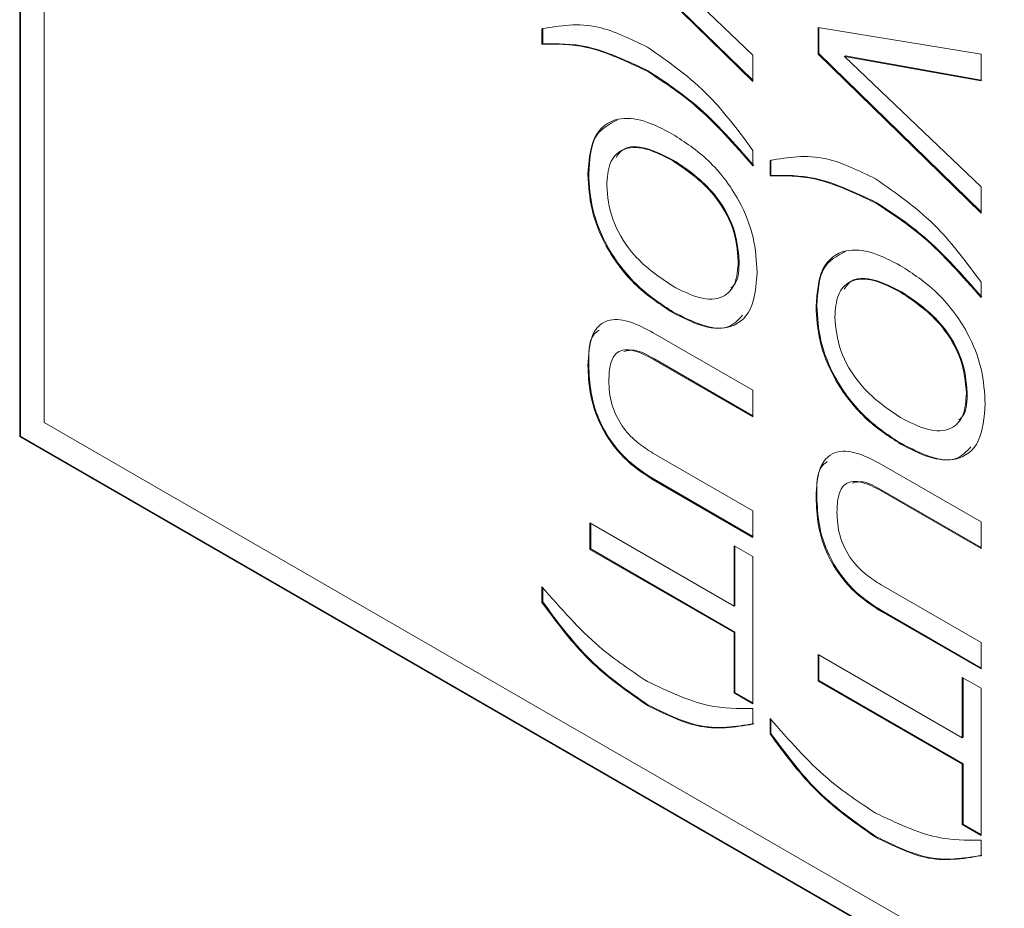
# Model space of a CAD drawing. Header units: millimetres. Extents: x 22 to 278, y 61 to 167.
# Tile 102 of 148: x 242.25 to 246.52, y 85.33 to 89.19. Entities that reach past the tile are written whole.
import ezdxf

# ---------------------------------------------------------------- set-up
doc = ezdxf.new("R2010")
doc.units = ezdxf.units.MM
doc.layers.get('0').update_dxf_attribs({"lineweight": 15})

msp = doc.modelspace()

# ---------------------------------------------------------------- linework, layer by layer
for p, q in [((242.247, 106.2843), (242.247, 87.3814)), ((242.2505, 106.2823), (242.2505, 87.3834)), ((242.3531, 94.2607), (242.3531, 87.4426)), ((245.429, 88.9226), (244.7219, 89.6135)), ((245.429, 88.9281), (244.7254, 89.6155)), ((244.837, 89.6033), (245.429, 89.0366)), ((244.5134, 89.0848), (244.5134, 89.152)), ((244.5169, 89.0868), (244.5169, 89.1541)), ((245.7118, 89.1572), (246.4189, 89.0421)), ((245.7118, 89.042), (245.7118, 89.1572)), ((245.7154, 89.044), (245.7154, 89.1566)), ((244.5169, 89.0868), (244.5134, 89.0848)), ((245.429, 89.0366), (245.429, 88.9226)), ((245.7154, 89.044), (245.7118, 89.042)), ((246.4189, 88.3511), (245.7118, 89.042)), ((246.4189, 88.3566), (245.7154, 89.044)), ((245.8305, 89.0338), (245.827, 89.0318)), ((245.827, 89.0318), (246.4189, 88.4652)), ((246.4189, 88.9263), (245.827, 89.0318)), ((246.4189, 88.9289), (245.8305, 89.0338)), ((246.4189, 89.0421), (246.4189, 88.9263)), ((244.9744, 88.9693), (244.9709, 88.9672)), ((245.429, 88.6235), (245.429, 88.5562)), ((245.0835, 88.5818), (245.08, 88.5798)), ((245.5033, 88.5133), (245.5033, 88.5805)), ((245.5068, 88.5154), (245.5068, 88.5826)), ((244.7163, 88.5207), (244.7128, 88.5187)), ((245.5068, 88.5154), (245.5033, 88.5133)), ((246.4189, 88.4652), (246.4189, 88.3511)), ((245.9644, 88.3978), (245.9608, 88.3958)), ((245.3691, 88.1439), (245.3655, 88.1419)), ((246.4189, 88.052), (246.4189, 87.9847)), ((246.0734, 88.0103), (246.0699, 88.0083)), ((245.7063, 87.9493), (245.7028, 87.9472)), ((245.0835, 87.9223), (245.08, 87.9202)), ((244.9962, 87.8325), (245.429, 87.5827)), ((244.7163, 87.6924), (244.7128, 87.6904)), ((244.9988, 87.7199), (244.9952, 87.7179)), ((245.429, 87.4675), (244.9952, 87.7179)), ((245.429, 87.4716), (244.9988, 87.7199)), ((245.429, 87.5827), (245.429, 87.4675)), ((246.359, 87.5725), (246.3555, 87.5704)), ((242.3531, 87.4426), (264.5209, 74.6454)), ((242.2505, 87.3834), (242.247, 87.3814)), ((242.247, 87.3814), (266.2179, 73.5433)), ((242.2505, 87.3834), (266.2179, 73.5473)), ((246.0734, 87.3508), (246.0699, 87.3488)), ((244.9952, 87.3096), (245.429, 87.0592)), ((245.9862, 87.261), (246.4189, 87.0112)), ((244.9998, 87.1959), (244.9962, 87.1939)), ((245.429, 86.9441), (244.9962, 87.1939)), ((245.429, 86.9482), (244.9998, 87.1959)), ((245.9887, 87.1485), (245.9852, 87.1464)), ((246.4189, 86.896), (245.9852, 87.1464)), ((246.4189, 86.9001), (245.9887, 87.1485)), ((245.7063, 87.1209), (245.7028, 87.1189)), ((245.429, 87.0592), (245.429, 86.9441)), ((244.7219, 87.0068), (245.3474, 86.6457)), ((244.7219, 86.8917), (244.7219, 87.0068)), ((244.7254, 86.8937), (244.7254, 87.0048)), ((246.4189, 87.0112), (246.4189, 86.896)), ((244.7254, 86.8937), (244.7219, 86.8917)), ((245.3474, 86.5306), (244.7219, 86.8917)), ((245.3509, 86.5326), (244.7254, 86.8937)), ((245.3474, 86.9074), (245.429, 86.8603)), ((245.3474, 86.6457), (245.3474, 86.9074)), ((245.3509, 86.6478), (245.3509, 86.9054)), ((245.429, 86.8603), (245.429, 86.2218)), ((244.5134, 86.6618), (244.5134, 86.7294)), ((244.5169, 86.6639), (244.5169, 86.7257)), ((245.9852, 86.7381), (246.4189, 86.4878)), ((244.5169, 86.6639), (244.5134, 86.6618)), ((245.3509, 86.6478), (245.3474, 86.6457)), ((245.9897, 86.6245), (245.9862, 86.6224)), ((246.4189, 86.3726), (245.9862, 86.6224)), ((246.4189, 86.3767), (245.9897, 86.6245)), ((245.3509, 86.5326), (245.3474, 86.5306)), ((245.3474, 86.2689), (245.3474, 86.5306)), ((245.3509, 86.2709), (245.3509, 86.5326)), ((246.4189, 86.4878), (246.4189, 86.3726)), ((245.7118, 86.4353), (246.3373, 86.0742)), ((245.7118, 86.3202), (245.7118, 86.4353)), ((245.7154, 86.3222), (245.7154, 86.4333)), ((245.7154, 86.3222), (245.7118, 86.3202)), ((246.3373, 85.9591), (245.7118, 86.3202)), ((246.3409, 85.9611), (245.7154, 86.3222)), ((246.3373, 86.336), (246.4189, 86.2889)), ((246.3373, 86.0742), (246.3373, 86.336)), ((246.3409, 86.0763), (246.3409, 86.3339)), ((245.3509, 86.2709), (245.3474, 86.2689)), ((245.429, 86.2218), (245.3474, 86.2689)), ((245.429, 86.2258), (245.3509, 86.2709)), ((246.4189, 86.2889), (246.4189, 85.6503)), ((244.9744, 86.2161), (244.9709, 86.214)), ((245.429, 86.2008), (245.429, 86.1333)), ((245.5033, 86.0904), (245.5033, 86.1579)), ((245.5068, 86.0924), (245.5068, 86.1542)), ((245.5068, 86.0924), (245.5033, 86.0904)), ((246.3409, 86.0763), (246.3373, 86.0742)), ((246.3409, 85.9611), (246.3373, 85.9591)), ((246.3373, 85.6974), (246.3373, 85.9591)), ((246.3409, 85.6994), (246.3409, 85.9611)), ((246.3409, 85.6994), (246.3373, 85.6974)), ((246.4189, 85.6503), (246.3373, 85.6974)), ((246.4189, 85.6544), (246.3409, 85.6994)), ((245.9644, 85.6446), (245.9608, 85.6425)), ((246.4189, 85.6293), (246.4189, 85.5618))]:
    msp.add_line(p, q)
for points, knots in [([(244.5134, 89.152), (244.5919, 89.1652), (244.7322, 89.1887), (244.8979, 89.1076), (244.9709, 89.0719)], [0, 0, 0, 0, 0.559746, 1, 1, 1, 1]), ([(244.9709, 88.9672), (244.8809, 89.01), (244.7202, 89.0864), (244.5766, 89.0853), (244.5134, 89.0848)], [0, 0, 0, 0, 0.55939, 1, 1, 1, 1]), ([(244.9744, 88.9693), (244.8845, 89.012), (244.7237, 89.0885), (244.5802, 89.0873), (244.5169, 89.0868)], [0, 0, 0, 0, 0.55939, 1, 1, 1, 1]), ([(244.9709, 89.0719), (245.0638, 89.0076), (245.2301, 88.8926), (245.3681, 88.7058), (245.429, 88.6235)], [0, 0, 0, 0, 0.55912, 1, 1, 1, 1]), ([(245.429, 88.5562), (245.3477, 88.6492), (245.2025, 88.8153), (245.0417, 88.9208), (244.9709, 88.9672)], [0, 0, 0, 0, 0.55994, 1, 1, 1, 1]), ([(245.4325, 88.5583), (245.3512, 88.6513), (245.2061, 88.8174), (245.0452, 88.9229), (244.9744, 88.9693)], [0, 0, 0, 0, 0.55994, 1, 1, 1, 1]), ([(244.7128, 88.5187), (244.7175, 88.5774), (244.7267, 88.6946), (244.8288, 88.7712), (244.9557, 88.759), (245.0385, 88.7163), (245.08, 88.6949)], [0, 0, 0, 0, 0.279975, 0.558537, 0.77894, 1, 1, 1, 1]), ([(244.7163, 88.5207), (244.7202, 88.5812), (244.7277, 88.698), (244.8039, 88.7371), (244.8406, 88.756)], [0, 0, 0, 0, 0.517554, 1, 1, 1, 1]), ([(245.08, 88.6949), (245.1328, 88.6605), (245.2383, 88.5918), (245.3687, 88.4234), (245.4386, 88.2435), (245.4443, 88.1444), (245.4471, 88.0948)], [0, 0, 0, 0, 0.280656, 0.559563, 0.779404, 1, 1, 1, 1]), ([(245.08, 88.5798), (245.0407, 88.5999), (244.9624, 88.6402), (244.862, 88.6386), (244.8018, 88.5745), (244.7969, 88.506), (244.7944, 88.4716)], [0, 0, 0, 0, 0.280915, 0.560221, 0.779754, 1, 1, 1, 1]), ([(245.0835, 88.5818), (245.0447, 88.6014), (244.9673, 88.6405), (244.8731, 88.6461), (244.844, 88.606), (244.8349, 88.5935)], [0, 0, 0, 0, 0.40848, 0.814619, 1, 1, 1, 1]), ([(245.3655, 88.1419), (245.3613, 88.19), (245.3528, 88.2861), (245.2443, 88.4692), (245.1423, 88.5378), (245.08, 88.5798)], [0, 0, 0, 0, 0.280387, 0.559941, 1, 1, 1, 1]), ([(245.3691, 88.1439), (245.3648, 88.1921), (245.3563, 88.2882), (245.2478, 88.4712), (245.1458, 88.5398), (245.0835, 88.5818)], [0, 0, 0, 0, 0.280387, 0.559941, 1, 1, 1, 1]), ([(245.5033, 88.5805), (245.5819, 88.5937), (245.7222, 88.6172), (245.8879, 88.5361), (245.9608, 88.5004)], [0, 0, 0, 0, 0.559746, 1, 1, 1, 1]), ([(245.08, 87.9202), (245.0272, 87.9546), (244.9219, 88.023), (244.7916, 88.1907), (244.7214, 88.3702), (244.7157, 88.4692), (244.7128, 88.5187)], [0, 0, 0, 0, 0.2806789, 0.5596353, 0.7794046, 1, 1, 1, 1]), ([(245.0835, 87.9223), (245.0307, 87.9566), (244.9254, 88.025), (244.7951, 88.1928), (244.7249, 88.3723), (244.7192, 88.4712), (244.7163, 88.5207)], [0, 0, 0, 0, 0.2806789, 0.5596353, 0.7794046, 1, 1, 1, 1]), ([(245.9608, 88.3958), (245.8709, 88.4385), (245.7101, 88.5149), (245.5666, 88.5138), (245.5033, 88.5133)], [0, 0, 0, 0, 0.55939, 1, 1, 1, 1]), ([(245.9644, 88.3978), (245.8744, 88.4406), (245.7137, 88.517), (245.5701, 88.5159), (245.5068, 88.5154)], [0, 0, 0, 0, 0.55939, 1, 1, 1, 1]), ([(245.9608, 88.5004), (246.0538, 88.4361), (246.22, 88.3211), (246.3581, 88.1343), (246.4189, 88.052)], [0, 0, 0, 0, 0.55912, 1, 1, 1, 1]), ([(244.7944, 88.4716), (244.7987, 88.4236), (244.8073, 88.3276), (244.9162, 88.1456), (245.0178, 88.0772), (245.08, 88.0354)], [0, 0, 0, 0, 0.280273, 0.559939, 1, 1, 1, 1]), ([(246.4189, 87.9847), (246.3376, 88.0777), (246.1925, 88.2438), (246.0316, 88.3493), (245.9608, 88.3958)], [0, 0, 0, 0, 0.55994, 1, 1, 1, 1]), ([(246.4225, 87.9868), (246.3412, 88.0798), (246.196, 88.2459), (246.0352, 88.3514), (245.9644, 88.3978)], [0, 0, 0, 0, 0.55994, 1, 1, 1, 1]), ([(245.7028, 87.9472), (245.7074, 88.0059), (245.7167, 88.1231), (245.8187, 88.1998), (245.9456, 88.1875), (246.0284, 88.1448), (246.0699, 88.1234)], [0, 0, 0, 0, 0.279975, 0.558537, 0.77894, 1, 1, 1, 1]), ([(245.7063, 87.9493), (245.7102, 88.0097), (245.7176, 88.1265), (245.7938, 88.1657), (245.8306, 88.1845)], [0, 0, 0, 0, 0.517554, 1, 1, 1, 1]), ([(245.08, 88.0354), (245.1191, 88.0152), (245.1972, 87.975), (245.2977, 87.9757), (245.358, 88.0393), (245.363, 88.1077), (245.3655, 88.1419)], [0, 0, 0, 0, 0.28094, 0.560286, 0.779784, 1, 1, 1, 1]), ([(245.3325, 88.0254), (245.3402, 88.0324), (245.367, 88.0567), (245.3682, 88.1077), (245.3691, 88.1439)], [0, 0, 0, 0, 0.288445, 1, 1, 1, 1]), ([(246.0699, 88.1234), (246.1228, 88.089), (246.2283, 88.0203), (246.3587, 87.8519), (246.4286, 87.672), (246.4342, 87.5729), (246.4371, 87.5233)], [0, 0, 0, 0, 0.2806564, 0.559563, 0.7794045, 1, 1, 1, 1]), ([(245.4471, 88.0948), (245.4425, 88.0361), (245.4332, 87.9191), (245.3309, 87.8433), (245.2041, 87.8559), (245.1214, 87.8988), (245.08, 87.9202)], [0, 0, 0, 0, 0.2799495, 0.5584674, 0.7789101, 1, 1, 1, 1]), ([(246.0699, 88.0083), (246.0306, 88.0284), (245.9524, 88.0687), (245.852, 88.0671), (245.7917, 88.0031), (245.7868, 87.9345), (245.7843, 87.9001)], [0, 0, 0, 0, 0.280915, 0.560221, 0.779754, 1, 1, 1, 1]), ([(246.0734, 88.0103), (246.0346, 88.0299), (245.9573, 88.069), (245.8631, 88.0747), (245.834, 88.0346), (245.8249, 88.022)], [0, 0, 0, 0, 0.40848, 0.814619, 1, 1, 1, 1]), ([(246.3555, 87.5704), (246.3512, 87.6185), (246.3428, 87.7146), (246.2342, 87.8977), (246.1323, 87.9663), (246.0699, 88.0083)], [0, 0, 0, 0, 0.280387, 0.559941, 1, 1, 1, 1]), ([(246.359, 87.5725), (246.3548, 87.6206), (246.3463, 87.7167), (246.2378, 87.8997), (246.1358, 87.9683), (246.0734, 88.0103)], [0, 0, 0, 0, 0.280387, 0.559941, 1, 1, 1, 1]), ([(246.0699, 87.3488), (246.0171, 87.3831), (245.9118, 87.4515), (245.7816, 87.6192), (245.7113, 87.7988), (245.7056, 87.8977), (245.7028, 87.9472)], [0, 0, 0, 0, 0.2806789, 0.5596353, 0.7794046, 1, 1, 1, 1]), ([(246.0734, 87.3508), (246.0206, 87.3851), (245.9154, 87.4535), (245.7851, 87.6213), (245.7148, 87.8008), (245.7091, 87.8997), (245.7063, 87.9493)], [0, 0, 0, 0, 0.2806789, 0.5596353, 0.7794046, 1, 1, 1, 1]), ([(244.7128, 87.6904), (244.7154, 87.7373), (244.7204, 87.8306), (244.7965, 87.899), (244.8985, 87.8837), (244.9636, 87.8496), (244.9962, 87.8325)], [0, 0, 0, 0, 0.280565, 0.558332, 0.778736, 1, 1, 1, 1]), ([(245.3841, 87.908), (245.3647, 87.8873), (245.3212, 87.8409), (245.2064, 87.8596), (245.1245, 87.9014), (245.0835, 87.9223)], [0, 0, 0, 0, 0.286987, 0.642971, 1, 1, 1, 1]), ([(245.7843, 87.9001), (245.7887, 87.8521), (245.7973, 87.7561), (245.9062, 87.5741), (246.0078, 87.5057), (246.0699, 87.4639)], [0, 0, 0, 0, 0.280273, 0.559939, 1, 1, 1, 1]), ([(244.7163, 87.6924), (244.7159, 87.7433), (244.7154, 87.8109), (244.7525, 87.8376), (244.7616, 87.8441)], [0, 0, 0, 0, 0.7536279, 1, 1, 1, 1]), ([(244.9952, 87.7179), (244.9672, 87.7327), (244.9115, 87.762), (244.8387, 87.7588), (244.8068, 87.6991), (244.8046, 87.6497), (244.8035, 87.625)], [0, 0, 0, 0, 0.281156, 0.559289, 0.779022, 1, 1, 1, 1]), ([(244.9988, 87.7199), (244.9699, 87.7365), (244.9225, 87.7637), (244.8843, 87.7547), (244.8694, 87.7511)], [0, 0, 0, 0, 0.608948, 1, 1, 1, 1]), ([(244.9962, 87.1939), (244.9528, 87.222), (244.8662, 87.2779), (244.7624, 87.4236), (244.7178, 87.57), (244.7145, 87.6502), (244.7128, 87.6904)], [0, 0, 0, 0, 0.28063, 0.558736, 0.77891, 1, 1, 1, 1]), ([(244.9998, 87.1959), (244.9563, 87.224), (244.8698, 87.2799), (244.766, 87.4256), (244.7214, 87.5721), (244.718, 87.6523), (244.7163, 87.6924)], [0, 0, 0, 0, 0.28063, 0.558736, 0.77891, 1, 1, 1, 1]), ([(244.8035, 87.625), (244.8051, 87.5914), (244.8085, 87.5246), (244.8603, 87.4192), (244.9294, 87.351), (244.9733, 87.3234), (244.9952, 87.3096)], [0, 0, 0, 0, 0.280597, 0.558183, 0.778693, 1, 1, 1, 1]), ([(246.0699, 87.4639), (246.1091, 87.4437), (246.1871, 87.4035), (246.2876, 87.4042), (246.348, 87.4678), (246.353, 87.5362), (246.3555, 87.5704)], [0, 0, 0, 0, 0.28094, 0.560286, 0.779784, 1, 1, 1, 1]), ([(246.3225, 87.4539), (246.3302, 87.4609), (246.3569, 87.4852), (246.3581, 87.5362), (246.359, 87.5725)], [0, 0, 0, 0, 0.288445, 1, 1, 1, 1]), ([(246.4371, 87.5233), (246.4324, 87.4647), (246.4232, 87.3476), (246.3208, 87.2718), (246.194, 87.2844), (246.1113, 87.3273), (246.0699, 87.3488)], [0, 0, 0, 0, 0.279949, 0.558467, 0.77891, 1, 1, 1, 1]), ([(246.3741, 87.3365), (246.3547, 87.3158), (246.3111, 87.2694), (246.1963, 87.2881), (246.1144, 87.3299), (246.0734, 87.3508)], [0, 0, 0, 0, 0.286987, 0.642971, 1, 1, 1, 1]), ([(245.7028, 87.1189), (245.7053, 87.1658), (245.7104, 87.2591), (245.7864, 87.3275), (245.8885, 87.3122), (245.9536, 87.2781), (245.9862, 87.261)], [0, 0, 0, 0, 0.280565, 0.558332, 0.778736, 1, 1, 1, 1]), ([(245.7063, 87.1209), (245.7059, 87.1718), (245.7054, 87.2394), (245.7424, 87.2661), (245.7515, 87.2726)], [0, 0, 0, 0, 0.753628, 1, 1, 1, 1]), ([(245.9852, 87.1464), (245.9572, 87.1612), (245.9015, 87.1905), (245.8286, 87.1874), (245.7968, 87.1276), (245.7945, 87.0782), (245.7934, 87.0535)], [0, 0, 0, 0, 0.281156, 0.559289, 0.779022, 1, 1, 1, 1]), ([(245.9887, 87.1485), (245.9599, 87.165), (245.9125, 87.1923), (245.8743, 87.1832), (245.8593, 87.1796)], [0, 0, 0, 0, 0.608948, 1, 1, 1, 1]), ([(245.9862, 86.6224), (245.9427, 86.6505), (245.8562, 86.7064), (245.7524, 86.8521), (245.7078, 86.9985), (245.7044, 87.0787), (245.7028, 87.1189)], [0, 0, 0, 0, 0.2806297, 0.5587355, 0.7789096, 1, 1, 1, 1]), ([(245.9897, 86.6245), (245.9463, 86.6525), (245.8597, 86.7084), (245.7559, 86.8541), (245.7113, 87.0006), (245.708, 87.0808), (245.7063, 87.1209)], [0, 0, 0, 0, 0.2806297, 0.5587355, 0.7789096, 1, 1, 1, 1]), ([(245.7934, 87.0535), (245.7951, 87.0199), (245.7984, 86.9531), (245.8502, 86.8477), (245.9194, 86.7796), (245.9632, 86.752), (245.9852, 86.7381)], [0, 0, 0, 0, 0.280597, 0.558183, 0.778693, 1, 1, 1, 1]), ([(244.5134, 86.7294), (244.5946, 86.6366), (244.7396, 86.471), (244.9002, 86.3652), (244.9709, 86.3187)], [0, 0, 0, 0, 0.55997, 1, 1, 1, 1]), ([(244.9709, 86.214), (244.8781, 86.2783), (244.7121, 86.3933), (244.5742, 86.5797), (244.5134, 86.6618)], [0, 0, 0, 0, 0.5591166, 1, 1, 1, 1]), ([(244.9744, 86.2161), (244.8816, 86.2804), (244.7156, 86.3954), (244.5777, 86.5817), (244.5169, 86.6639)], [0, 0, 0, 0, 0.5591166, 1, 1, 1, 1]), ([(244.9709, 86.3187), (245.0609, 86.276), (245.2218, 86.1997), (245.3656, 86.2005), (245.429, 86.2008)], [0, 0, 0, 0, 0.559388, 1, 1, 1, 1]), ([(245.429, 86.1333), (245.3503, 86.1202), (245.2098, 86.0968), (245.0439, 86.1782), (244.9709, 86.214)], [0, 0, 0, 0, 0.559738, 1, 1, 1, 1]), ([(245.4325, 86.1353), (245.3539, 86.1222), (245.2133, 86.0988), (245.0474, 86.1802), (244.9744, 86.2161)], [0, 0, 0, 0, 0.559738, 1, 1, 1, 1]), ([(245.5033, 86.1579), (245.5845, 86.0651), (245.7296, 85.8995), (245.8902, 85.7938), (245.9608, 85.7472)], [0, 0, 0, 0, 0.55997, 1, 1, 1, 1]), ([(245.9608, 85.6425), (245.868, 85.7068), (245.702, 85.8218), (245.5641, 86.0082), (245.5033, 86.0904)], [0, 0, 0, 0, 0.5591166, 1, 1, 1, 1]), ([(245.9644, 85.6446), (245.8716, 85.7089), (245.7056, 85.8239), (245.5677, 86.0102), (245.5068, 86.0924)], [0, 0, 0, 0, 0.5591166, 1, 1, 1, 1]), ([(245.9608, 85.7472), (246.0508, 85.7045), (246.2117, 85.6282), (246.3556, 85.629), (246.4189, 85.6293)], [0, 0, 0, 0, 0.559388, 1, 1, 1, 1]), ([(246.4189, 85.5618), (246.3403, 85.5487), (246.1997, 85.5253), (246.0339, 85.6067), (245.9608, 85.6425)], [0, 0, 0, 0, 0.559738, 1, 1, 1, 1]), ([(246.4225, 85.5638), (246.3438, 85.5507), (246.2033, 85.5274), (246.0374, 85.6088), (245.9644, 85.6446)], [0, 0, 0, 0, 0.559738, 1, 1, 1, 1])]:
    msp.add_open_spline(points, degree=3, knots=knots)

doc.saveas('drawing.dxf')
